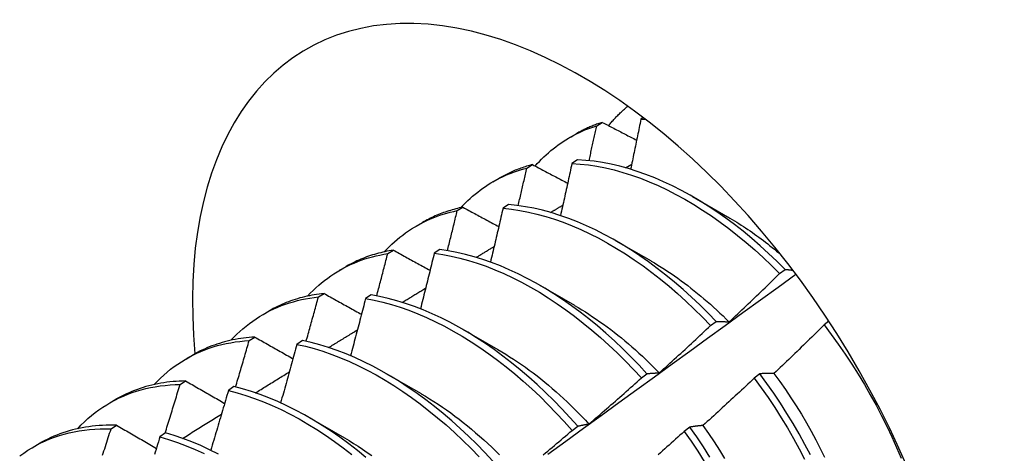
# Model space of a CAD drawing. Header units: inches. Extents: x 7 to 112, y 7 to 76.
# Tile 59 of 61: x 101.42 to 101.867, y 43.457 to 43.654. Entities that reach past the tile are written whole.
import ezdxf

# ---------------------------------------------------------------- set-up
doc = ezdxf.new("R2010")
doc.units = ezdxf.units.IN
doc.header["$MEASUREMENT"] = 0
doc.layers.add('Visible Edges(ANSI)', color=7, linetype='Continuous', lineweight=25)

msp = doc.modelspace()

# ---------------------------------------------------------------- linework, layer by layer
at = {"layer": 'Visible Edges(ANSI)'}
for p, q in [((101.68212, 43.60556), (101.68468, 43.6071)), ((101.70329, 43.60924), (101.70218, 43.60853)), ((101.66979, 43.60018), (101.67261, 43.60181)), ((101.67339, 43.59001), (101.67086, 43.58838)), ((101.69518, 43.58648), (101.69802, 43.58817)), ((101.65043, 43.58635), (101.65299, 43.5879)), ((101.63499, 43.58009), (101.63781, 43.58172)), ((101.72558, 43.57342), (101.74159, 43.5642)), ((101.61881, 43.56698), (101.62136, 43.56855)), ((101.64211, 43.56972), (101.63958, 43.56807)), ((101.6002, 43.56), (101.60301, 43.56162)), ((101.69078, 43.55332), (101.70679, 43.54411)), ((101.58725, 43.54746), (101.5898, 43.54904)), ((101.61087, 43.54927), (101.60835, 43.54761)), ((101.5654, 43.53991), (101.56821, 43.54153)), ((101.76517, 43.5384), (101.7677, 43.54031)), ((101.65598, 43.53323), (101.67199, 43.52402)), ((101.55576, 43.52779), (101.5583, 43.52938)), ((101.57968, 43.52867), (101.57716, 43.527)), ((101.5306, 43.51982), (101.53341, 43.52144)), ((101.73382, 43.51473), (101.73636, 43.51665)), ((101.78757, 43.51673), (101.78541, 43.51509)), ((101.62118, 43.51314), (101.63719, 43.50393)), ((101.52432, 43.50796), (101.52686, 43.50957)), ((101.54852, 43.50792), (101.54601, 43.50623)), ((101.4958, 43.49973), (101.49861, 43.50135)), ((101.58638, 43.49305), (101.60239, 43.48383)), ((101.70242, 43.49097), (101.70496, 43.49289)), ((101.75625, 43.49287), (101.75368, 43.49092)), ((101.49294, 43.48798), (101.49547, 43.4896)), ((101.5174, 43.48701), (101.51489, 43.48532)), ((101.461, 43.47964), (101.46381, 43.48126)), ((101.55158, 43.47296), (101.5676, 43.46374)), ((101.46161, 43.46785), (101.46414, 43.46948)), ((101.67096, 43.46712), (101.67351, 43.46905)), ((101.72445, 43.46864), (101.72188, 43.46668)), ((101.4863, 43.46596), (101.48379, 43.46425)), ((101.4262, 43.45955), (101.42902, 43.46117))]:
    msp.add_line(p, q, dxfattribs=at)
at = {"layer": 'Visible Edges(ANSI)', "flags": 128}
for points in [[(101.68753, 43.60562), (101.68786, 43.60603), (101.6882, 43.60643), (101.68854, 43.60683), (101.68888, 43.60723), (101.68922, 43.60762), (101.68957, 43.60801), (101.68992, 43.6084), (101.69027, 43.60878), (101.69063, 43.60916), (101.69098, 43.60954), (101.69134, 43.60991), (101.6917, 43.61028), (101.69207, 43.61065), (101.69244, 43.61101), (101.6928, 43.61137), (101.69318, 43.61173), (101.69355, 43.61208), (101.69393, 43.61243), (101.69431, 43.61277), (101.69469, 43.61312), (101.69507, 43.61345), (101.69546, 43.61379), (101.69585, 43.61412), (101.69624, 43.61445)], [(101.68468, 43.6071), (101.68415, 43.60694), (101.68363, 43.60676), (101.6831, 43.60658), (101.68258, 43.6064), (101.68206, 43.60621), (101.68154, 43.60602), (101.68102, 43.60583), (101.68051, 43.60562), (101.68, 43.60542), (101.67949, 43.60521), (101.67898, 43.605), (101.67848, 43.60478), (101.67797, 43.60455), (101.67747, 43.60433), (101.67697, 43.60409), (101.67648, 43.60386), (101.67599, 43.60362), (101.6755, 43.60337), (101.67501, 43.60312), (101.67452, 43.60287), (101.67404, 43.60261), (101.67356, 43.60235), (101.67308, 43.60208), (101.67261, 43.60181)], [(101.68468, 43.6071), (101.68533, 43.60677), (101.68597, 43.60643), (101.68662, 43.6061), (101.68726, 43.60576), (101.68791, 43.60542), (101.68856, 43.60509), (101.6892, 43.60475), (101.68985, 43.60441), (101.6905, 43.60408), (101.69115, 43.60374), (101.6918, 43.6034), (101.69244, 43.60307), (101.69309, 43.60273), (101.69374, 43.60239), (101.69439, 43.60206), (101.69504, 43.60172), (101.69569, 43.60138), (101.69634, 43.60104), (101.69699, 43.60071), (101.69765, 43.60037), (101.6983, 43.60003), (101.69895, 43.5997), (101.6996, 43.59936), (101.70026, 43.59902)], [(101.70218, 43.60853), (101.70199, 43.60759), (101.7018, 43.60664), (101.70161, 43.60569), (101.70142, 43.60475), (101.70123, 43.6038), (101.70104, 43.60286), (101.70084, 43.60191), (101.70065, 43.60096), (101.70046, 43.60002), (101.70026, 43.59907), (101.70007, 43.59812), (101.69988, 43.59717), (101.69968, 43.59623), (101.69949, 43.59528), (101.69929, 43.59433), (101.6991, 43.59338), (101.6989, 43.59244), (101.6987, 43.59149), (101.69851, 43.59054), (101.69831, 43.58959), (101.69811, 43.58864), (101.69792, 43.5877), (101.69772, 43.58675), (101.69752, 43.5858)], [(101.70218, 43.60853), (101.70227, 43.60853), (101.70235, 43.60853), (101.70244, 43.60853), (101.70252, 43.60853), (101.70261, 43.60853), (101.70269, 43.60853), (101.70278, 43.60853), (101.70286, 43.60853), (101.70295, 43.60853), (101.70303, 43.60853), (101.70312, 43.60853), (101.70321, 43.60853), (101.70329, 43.60853), (101.70338, 43.60853), (101.70346, 43.60853), (101.70355, 43.60853), (101.70364, 43.60853), (101.70372, 43.60852), (101.70381, 43.60852), (101.70389, 43.60852), (101.70398, 43.60852), (101.70406, 43.60852), (101.70415, 43.60852), (101.70424, 43.60851)], [(101.65419, 43.58726), (101.65515, 43.58834), (101.65613, 43.58939), (101.65713, 43.59042), (101.65814, 43.59141), (101.65918, 43.59239), (101.66023, 43.59333), (101.66131, 43.59425), (101.6624, 43.59514), (101.66351, 43.596), (101.66463, 43.59684), (101.66578, 43.59765), (101.66694, 43.59842), (101.66811, 43.59918), (101.66931, 43.5999), (101.67052, 43.6006), (101.67175, 43.60126), (101.67299, 43.6019), (101.67425, 43.60251), (101.67552, 43.60309), (101.67681, 43.60364), (101.67812, 43.60417), (101.67944, 43.60466), (101.68077, 43.60512), (101.68212, 43.60556)], [(101.67865, 43.58965), (101.6788, 43.59032), (101.67895, 43.59098), (101.67909, 43.59164), (101.67924, 43.59231), (101.67939, 43.59297), (101.67953, 43.59363), (101.67968, 43.5943), (101.67982, 43.59496), (101.67997, 43.59562), (101.68011, 43.59628), (101.68026, 43.59695), (101.6804, 43.59761), (101.68055, 43.59827), (101.68069, 43.59894), (101.68083, 43.5996), (101.68098, 43.60026), (101.68112, 43.60092), (101.68126, 43.60159), (101.68141, 43.60225), (101.68155, 43.60291), (101.68169, 43.60357), (101.68183, 43.60423), (101.68198, 43.6049), (101.68212, 43.60556)], [(101.67086, 43.58838), (101.67065, 43.5874), (101.67044, 43.58641), (101.67022, 43.58543), (101.67001, 43.58445), (101.6698, 43.58346), (101.66959, 43.58248), (101.66937, 43.5815), (101.66916, 43.58051), (101.66895, 43.57953), (101.66873, 43.57855), (101.66852, 43.57756), (101.6683, 43.57658), (101.66809, 43.57559), (101.66787, 43.57461), (101.66765, 43.57363), (101.66744, 43.57264), (101.66722, 43.57166), (101.667, 43.57067), (101.66678, 43.56969), (101.66656, 43.5687), (101.66634, 43.56772), (101.66613, 43.56673), (101.66591, 43.56575), (101.66569, 43.56476)], [(101.67086, 43.58838), (101.6746, 43.58814), (101.6784, 43.58774), (101.68224, 43.58716), (101.68613, 43.5864), (101.69004, 43.58548), (101.69399, 43.58439), (101.69797, 43.58313), (101.70197, 43.5817), (101.70599, 43.58011), (101.71002, 43.57836), (101.71406, 43.57645), (101.7181, 43.57438), (101.72214, 43.57215), (101.72617, 43.56977), (101.7302, 43.56725), (101.73421, 43.56458), (101.73819, 43.56176), (101.74216, 43.55881), (101.74609, 43.55572), (101.75, 43.5525), (101.75386, 43.54916), (101.75768, 43.54569), (101.76145, 43.5421), (101.76517, 43.5384)], [(101.7677, 43.54031), (101.76398, 43.544), (101.7602, 43.54758), (101.75638, 43.55104), (101.75251, 43.55438), (101.74861, 43.55759), (101.74467, 43.56066), (101.7407, 43.56361), (101.73671, 43.56641), (101.7327, 43.56907), (101.72868, 43.57158), (101.72464, 43.57395), (101.7206, 43.57616), (101.71656, 43.57822), (101.71252, 43.58012), (101.70849, 43.58186), (101.70448, 43.58344), (101.70048, 43.58485), (101.6965, 43.5861), (101.69256, 43.58718), (101.68864, 43.58809), (101.68476, 43.58883), (101.68092, 43.5894), (101.67713, 43.58979), (101.67339, 43.59001)], [(101.62045, 43.56835), (101.62148, 43.56945), (101.62253, 43.57052), (101.6236, 43.57156), (101.62469, 43.57258), (101.6258, 43.57356), (101.62693, 43.57451), (101.62808, 43.57543), (101.62926, 43.57632), (101.63045, 43.57718), (101.63166, 43.57801), (101.63288, 43.57881), (101.63413, 43.57958), (101.6354, 43.58032), (101.63668, 43.58103), (101.63798, 43.5817), (101.6393, 43.58235), (101.64063, 43.58296), (101.64198, 43.58354), (101.64335, 43.58409), (101.64473, 43.5846), (101.64614, 43.58509), (101.64755, 43.58554), (101.64898, 43.58596), (101.65043, 43.58635)], [(101.65299, 43.5879), (101.65231, 43.58773), (101.65165, 43.58754), (101.65098, 43.58735), (101.65032, 43.58715), (101.64966, 43.58694), (101.649, 43.58673), (101.64835, 43.58651), (101.6477, 43.58628), (101.64706, 43.58605), (101.64642, 43.58581), (101.64578, 43.58556), (101.64514, 43.58531), (101.64451, 43.58504), (101.64388, 43.58478), (101.64326, 43.5845), (101.64264, 43.58422), (101.64202, 43.58393), (101.64141, 43.58363), (101.6408, 43.58333), (101.64019, 43.58302), (101.63959, 43.58271), (101.63899, 43.58238), (101.6384, 43.58205), (101.63781, 43.58172)], [(101.64647, 43.56926), (101.64664, 43.56997), (101.64681, 43.57069), (101.64697, 43.5714), (101.64714, 43.57211), (101.64731, 43.57282), (101.64747, 43.57354), (101.64764, 43.57425), (101.64781, 43.57496), (101.64797, 43.57567), (101.64814, 43.57638), (101.6483, 43.5771), (101.64847, 43.57781), (101.64863, 43.57852), (101.6488, 43.57923), (101.64896, 43.57994), (101.64912, 43.58065), (101.64929, 43.58137), (101.64945, 43.58208), (101.64962, 43.58279), (101.64978, 43.5835), (101.64994, 43.58421), (101.6501, 43.58492), (101.65027, 43.58563), (101.65043, 43.58635)], [(101.65299, 43.5879), (101.65365, 43.58755), (101.65431, 43.5872), (101.65497, 43.58685), (101.65563, 43.5865), (101.65629, 43.58615), (101.65695, 43.5858), (101.65761, 43.58544), (101.65828, 43.58509), (101.65894, 43.58474), (101.6596, 43.58439), (101.66027, 43.58404), (101.66093, 43.58369), (101.6616, 43.58333), (101.66226, 43.58298), (101.66293, 43.58263), (101.66359, 43.58228), (101.66426, 43.58193), (101.66492, 43.58158), (101.66559, 43.58122), (101.66626, 43.58087), (101.66693, 43.58052), (101.66759, 43.58017), (101.66826, 43.57982), (101.66893, 43.57946)], [(101.58565, 43.54826), (101.58677, 43.54946), (101.58792, 43.55062), (101.58909, 43.55175), (101.59029, 43.55284), (101.59151, 43.5539), (101.59275, 43.55492), (101.59402, 43.55591), (101.59531, 43.55686), (101.59663, 43.55777), (101.59796, 43.55865), (101.59932, 43.55949), (101.6007, 43.56029), (101.6021, 43.56106), (101.60352, 43.56178), (101.60496, 43.56247), (101.60643, 43.56313), (101.60791, 43.56374), (101.60941, 43.56432), (101.61093, 43.56486), (101.61247, 43.56536), (101.61403, 43.56582), (101.6156, 43.56625), (101.6172, 43.56663), (101.61881, 43.56698)], [(101.62136, 43.56855), (101.62054, 43.56838), (101.61972, 43.56819), (101.61891, 43.568), (101.61811, 43.56779), (101.61731, 43.56758), (101.61651, 43.56735), (101.61572, 43.56712), (101.61493, 43.56687), (101.61415, 43.56662), (101.61337, 43.56636), (101.6126, 43.56608), (101.61183, 43.5658), (101.61106, 43.5655), (101.61031, 43.5652), (101.60955, 43.56489), (101.6088, 43.56456), (101.60806, 43.56423), (101.60732, 43.56389), (101.60659, 43.56353), (101.60586, 43.56317), (101.60514, 43.5628), (101.60442, 43.56242), (101.60371, 43.56203), (101.60301, 43.56162)], [(101.61433, 43.54879), (101.61452, 43.54954), (101.61471, 43.5503), (101.6149, 43.55106), (101.61509, 43.55182), (101.61528, 43.55258), (101.61547, 43.55334), (101.61565, 43.55409), (101.61584, 43.55485), (101.61603, 43.55561), (101.61622, 43.55637), (101.6164, 43.55713), (101.61659, 43.55789), (101.61678, 43.55864), (101.61696, 43.5594), (101.61715, 43.56016), (101.61733, 43.56092), (101.61752, 43.56168), (101.6177, 43.56243), (101.61789, 43.56319), (101.61807, 43.56395), (101.61826, 43.56471), (101.61844, 43.56546), (101.61862, 43.56622), (101.61881, 43.56698)], [(101.62136, 43.56855), (101.62203, 43.56818), (101.62271, 43.56782), (101.62338, 43.56745), (101.62406, 43.56709), (101.62474, 43.56672), (101.62541, 43.56635), (101.62609, 43.56599), (101.62677, 43.56562), (101.62745, 43.56526), (101.62812, 43.56489), (101.6288, 43.56452), (101.62948, 43.56416), (101.63016, 43.56379), (101.63084, 43.56342), (101.63152, 43.56306), (101.6322, 43.56269), (101.63289, 43.56232), (101.63357, 43.56196), (101.63425, 43.56159), (101.63493, 43.56122), (101.63562, 43.56086), (101.6363, 43.56049), (101.63698, 43.56012), (101.63767, 43.55975)], [(101.63958, 43.56807), (101.63935, 43.56706), (101.63912, 43.56604), (101.63888, 43.56502), (101.63865, 43.564), (101.63841, 43.56298), (101.63818, 43.56197), (101.63794, 43.56095), (101.63771, 43.55993), (101.63747, 43.55891), (101.63724, 43.55789), (101.637, 43.55688), (101.63676, 43.55586), (101.63652, 43.55484), (101.63629, 43.55382), (101.63605, 43.5528), (101.63581, 43.55178), (101.63557, 43.55076), (101.63533, 43.54974), (101.63509, 43.54873), (101.63485, 43.54771), (101.6346, 43.54669), (101.63436, 43.54567), (101.63412, 43.54465), (101.63388, 43.54363)], [(101.63958, 43.56807), (101.64338, 43.56767), (101.64722, 43.5671), (101.6511, 43.56636), (101.65501, 43.56545), (101.65896, 43.56437), (101.66294, 43.56312), (101.66693, 43.5617), (101.67095, 43.56012), (101.67498, 43.55838), (101.67902, 43.55647), (101.68306, 43.55441), (101.6871, 43.5522), (101.69114, 43.54983), (101.69516, 43.54731), (101.69917, 43.54465), (101.70316, 43.54184), (101.70713, 43.5389), (101.71106, 43.53582), (101.71497, 43.53261), (101.71883, 43.52927), (101.72265, 43.52581), (101.72643, 43.52223), (101.73015, 43.51854), (101.73382, 43.51473)], [(101.73636, 43.51665), (101.73269, 43.52044), (101.72896, 43.52413), (101.72518, 43.5277), (101.72135, 43.53115), (101.71748, 43.53448), (101.71358, 43.53768), (101.70964, 43.54075), (101.70567, 43.54368), (101.70168, 43.54648), (101.69767, 43.54913), (101.69364, 43.55164), (101.6896, 43.55399), (101.68556, 43.5562), (101.68152, 43.55825), (101.67748, 43.56014), (101.67346, 43.56187), (101.66944, 43.56344), (101.66545, 43.56484), (101.66147, 43.56608), (101.65753, 43.56715), (101.65361, 43.56805), (101.64973, 43.56878), (101.6459, 43.56933), (101.64211, 43.56972)], [(101.6612, 43.56616), (101.66143, 43.56629), (101.66166, 43.56643), (101.66189, 43.56657), (101.66213, 43.56671), (101.66236, 43.56685), (101.66259, 43.56699), (101.66282, 43.56713), (101.66305, 43.56726), (101.66328, 43.5674), (101.66351, 43.56754), (101.66374, 43.56768), (101.66397, 43.56782), (101.6642, 43.56796), (101.66443, 43.5681), (101.66466, 43.56823), (101.66489, 43.56837), (101.66512, 43.56851), (101.66535, 43.56865), (101.66559, 43.56879), (101.66582, 43.56893), (101.66605, 43.56906), (101.66628, 43.5692), (101.66651, 43.56934), (101.66674, 43.56948)], [(101.7416, 43.56415), (101.74262, 43.56356), (101.74364, 43.56296), (101.74466, 43.56234), (101.74569, 43.56172), (101.74671, 43.56108), (101.74772, 43.56044), (101.74874, 43.55978), (101.74976, 43.55911), (101.75077, 43.55843), (101.75179, 43.55774), (101.7528, 43.55704), (101.75381, 43.55633), (101.75482, 43.5556), (101.75582, 43.55487), (101.75683, 43.55413), (101.75783, 43.55337), (101.75883, 43.55261), (101.75983, 43.55184), (101.76082, 43.55105), (101.76182, 43.55026), (101.76281, 43.54945), (101.76379, 43.54864), (101.76478, 43.54782), (101.76576, 43.54698)], [(101.5898, 43.54904), (101.58883, 43.54889), (101.58786, 43.54871), (101.5869, 43.54853), (101.58595, 43.54833), (101.585, 43.54812), (101.58406, 43.54789), (101.58312, 43.54765), (101.58219, 43.5474), (101.58127, 43.54713), (101.58035, 43.54685), (101.57944, 43.54656), (101.57853, 43.54625), (101.57763, 43.54593), (101.57674, 43.5456), (101.57586, 43.54525), (101.57498, 43.54489), (101.57411, 43.54452), (101.57324, 43.54413), (101.57239, 43.54373), (101.57154, 43.54332), (101.57069, 43.54289), (101.56986, 43.54245), (101.56903, 43.542), (101.56821, 43.54153)], [(101.5898, 43.54904), (101.59049, 43.54866), (101.59118, 43.54828), (101.59187, 43.5479), (101.59256, 43.54752), (101.59325, 43.54714), (101.59394, 43.54676), (101.59463, 43.54638), (101.59532, 43.546), (101.59602, 43.54562), (101.59671, 43.54524), (101.5974, 43.54486), (101.5981, 43.54448), (101.59879, 43.5441), (101.59949, 43.54371), (101.60018, 43.54333), (101.60088, 43.54295), (101.60158, 43.54257), (101.60227, 43.54219), (101.60297, 43.54181), (101.60367, 43.54142), (101.60437, 43.54104), (101.60506, 43.54066), (101.60576, 43.54028), (101.60646, 43.5399)], [(101.70496, 43.49289), (101.70134, 43.49679), (101.69767, 43.50057), (101.69394, 43.50425), (101.69015, 43.50782), (101.68632, 43.51126), (101.68245, 43.51458), (101.67855, 43.51778), (101.6746, 43.52084), (101.67063, 43.52376), (101.66664, 43.52655), (101.66263, 43.52919), (101.6586, 43.53169), (101.65457, 43.53404), (101.65053, 43.53623), (101.64648, 43.53827), (101.64245, 43.54015), (101.63842, 43.54188), (101.63441, 43.54343), (101.63041, 43.54483), (101.62644, 43.54606), (101.62249, 43.54712), (101.61858, 43.54801), (101.61471, 43.54872), (101.61087, 43.54927)], [(101.62742, 43.54577), (101.62776, 43.54597), (101.6281, 43.54618), (101.62843, 43.54638), (101.62877, 43.54659), (101.62911, 43.5468), (101.62945, 43.547), (101.62979, 43.54721), (101.63013, 43.54741), (101.63047, 43.54762), (101.63081, 43.54782), (101.63115, 43.54803), (101.63148, 43.54823), (101.63182, 43.54844), (101.63216, 43.54864), (101.6325, 43.54885), (101.63284, 43.54905), (101.63318, 43.54926), (101.63352, 43.54946), (101.63386, 43.54967), (101.6342, 43.54987), (101.63453, 43.55008), (101.63487, 43.55028), (101.63521, 43.55049), (101.63555, 43.55069)], [(101.55085, 43.52817), (101.55207, 43.52947), (101.55331, 43.53072), (101.55459, 43.53193), (101.55589, 43.5331), (101.55722, 43.53423), (101.55858, 43.53532), (101.55997, 43.53637), (101.56138, 43.53737), (101.56282, 43.53833), (101.56428, 43.53925), (101.56577, 43.54013), (101.56729, 43.54096), (101.56883, 43.54175), (101.57039, 43.54249), (101.57198, 43.54319), (101.57359, 43.54384), (101.57523, 43.54445), (101.57688, 43.54502), (101.57856, 43.54554), (101.58026, 43.54601), (101.58198, 43.54644), (101.58371, 43.54683), (101.58547, 43.54717), (101.58725, 43.54746)], [(101.58224, 43.52822), (101.58245, 43.52902), (101.58266, 43.52983), (101.58287, 43.53063), (101.58308, 43.53143), (101.5833, 43.53223), (101.58351, 43.53303), (101.58372, 43.53383), (101.58393, 43.53464), (101.58414, 43.53544), (101.58435, 43.53624), (101.58456, 43.53704), (101.58477, 43.53784), (101.58497, 43.53864), (101.58518, 43.53945), (101.58539, 43.54025), (101.5856, 43.54105), (101.58581, 43.54185), (101.58601, 43.54265), (101.58622, 43.54345), (101.58643, 43.54426), (101.58663, 43.54506), (101.58684, 43.54586), (101.58704, 43.54666), (101.58725, 43.54746)], [(101.60835, 43.54761), (101.6081, 43.54656), (101.60784, 43.54551), (101.60758, 43.54446), (101.60733, 43.54341), (101.60707, 43.54236), (101.60681, 43.54131), (101.60655, 43.54026), (101.6063, 43.53921), (101.60604, 43.53816), (101.60578, 43.53711), (101.60552, 43.53606), (101.60526, 43.53501), (101.60499, 43.53396), (101.60473, 43.53291), (101.60447, 43.53186), (101.60421, 43.53081), (101.60395, 43.52976), (101.60368, 43.52871), (101.60342, 43.52765), (101.60315, 43.5266), (101.60289, 43.52555), (101.60262, 43.5245), (101.60236, 43.52345), (101.60209, 43.5224)], [(101.60835, 43.54761), (101.61219, 43.54705), (101.61607, 43.54632), (101.61998, 43.54542), (101.62393, 43.54435), (101.6279, 43.54311), (101.6319, 43.5417), (101.63591, 43.54013), (101.63994, 43.53839), (101.64398, 43.5365), (101.64802, 43.53445), (101.65206, 43.53224), (101.6561, 43.52988), (101.66012, 43.52737), (101.66413, 43.52472), (101.66813, 43.52192), (101.67209, 43.51899), (101.67603, 43.51591), (101.67994, 43.51271), (101.6838, 43.50938), (101.68763, 43.50593), (101.69141, 43.50235), (101.69514, 43.49867), (101.69881, 43.49487), (101.70242, 43.49097)], [(101.70679, 43.54409), (101.70831, 43.5432), (101.70984, 43.54228), (101.71136, 43.54134), (101.71288, 43.54037), (101.7144, 43.53938), (101.71591, 43.53836), (101.71743, 43.53732), (101.71894, 43.53626), (101.72044, 43.53517), (101.72194, 43.53407), (101.72344, 43.53294), (101.72493, 43.53178), (101.72641, 43.53061), (101.72789, 43.52941), (101.72937, 43.5282), (101.73084, 43.52696), (101.7323, 43.5257), (101.73375, 43.52442), (101.7352, 43.52313), (101.73664, 43.52181), (101.73808, 43.52047), (101.7395, 43.51912), (101.74092, 43.51775), (101.74232, 43.51635)], [(101.7677, 43.54031), (101.76785, 43.5403), (101.768, 43.54029), (101.76814, 43.54027), (101.76829, 43.54026), (101.76844, 43.54024), (101.76858, 43.54023), (101.76873, 43.54021), (101.76888, 43.5402), (101.76902, 43.54018), (101.76917, 43.54016), (101.76932, 43.54015), (101.76947, 43.54013), (101.76962, 43.54011), (101.76977, 43.54009), (101.76991, 43.54008), (101.77006, 43.54006), (101.77021, 43.54004), (101.77036, 43.54002), (101.77051, 43.54), (101.77066, 43.53998), (101.77081, 43.53996), (101.77096, 43.53994), (101.77111, 43.53992), (101.77126, 43.5399)], [(101.66001, 43.45635), (101.66807, 43.46222), (101.67613, 43.46809), (101.68419, 43.47395), (101.69224, 43.47981), (101.70029, 43.48566), (101.70834, 43.4915), (101.71639, 43.49735), (101.72443, 43.50318), (101.73247, 43.50901), (101.7405, 43.51484), (101.74854, 43.52066), (101.75657, 43.52647), (101.7646, 43.53228), (101.77262, 43.53809)], [(101.74234, 43.5164), (101.7433, 43.51731), (101.74426, 43.51822), (101.74522, 43.51913), (101.74618, 43.52004), (101.74713, 43.52095), (101.74809, 43.52186), (101.74905, 43.52277), (101.75, 43.52368), (101.75095, 43.5246), (101.75191, 43.52551), (101.75286, 43.52643), (101.75381, 43.52734), (101.75476, 43.52826), (101.75571, 43.52918), (101.75666, 43.5301), (101.75761, 43.53102), (101.75856, 43.53194), (101.75951, 43.53286), (101.76045, 43.53378), (101.7614, 43.5347), (101.76234, 43.53563), (101.76329, 43.53655), (101.76423, 43.53748), (101.76517, 43.5384)], [(101.59382, 43.52531), (101.59426, 43.52558), (101.59471, 43.52585), (101.59515, 43.52612), (101.59559, 43.52639), (101.59604, 43.52667), (101.59648, 43.52694), (101.59692, 43.52721), (101.59737, 43.52748), (101.59781, 43.52775), (101.59825, 43.52802), (101.5987, 43.52829), (101.59914, 43.52856), (101.59958, 43.52883), (101.60003, 43.5291), (101.60047, 43.52937), (101.60091, 43.52964), (101.60136, 43.52991), (101.6018, 43.53018), (101.60224, 43.53046), (101.60269, 43.53073), (101.60313, 43.531), (101.60357, 43.53127), (101.60402, 43.53154), (101.60446, 43.53181)], [(101.51605, 43.50808), (101.51736, 43.50947), (101.51871, 43.51082), (101.52009, 43.51211), (101.5215, 43.51336), (101.52294, 43.51456), (101.52441, 43.51572), (101.52592, 43.51682), (101.52746, 43.51787), (101.52902, 43.51888), (101.53062, 43.51983), (101.53225, 43.52074), (101.5339, 43.52159), (101.53558, 43.52239), (101.53729, 43.52314), (101.53903, 43.52384), (101.54079, 43.52449), (101.54258, 43.52509), (101.54439, 43.52563), (101.54623, 43.52612), (101.54809, 43.52656), (101.54997, 43.52695), (101.55188, 43.52728), (101.55381, 43.52756), (101.55576, 43.52779)], [(101.5583, 43.52938), (101.55717, 43.52925), (101.55605, 43.52911), (101.55494, 43.52894), (101.55383, 43.52876), (101.55273, 43.52856), (101.55164, 43.52834), (101.55056, 43.52811), (101.54948, 43.52785), (101.54841, 43.52758), (101.54735, 43.5273), (101.5463, 43.52699), (101.54526, 43.52667), (101.54422, 43.52633), (101.54319, 43.52597), (101.54217, 43.52559), (101.54116, 43.5252), (101.54016, 43.52479), (101.53917, 43.52436), (101.53819, 43.52392), (101.53721, 43.52346), (101.53625, 43.52298), (101.53529, 43.52248), (101.53435, 43.52197), (101.53341, 43.52144)], [(101.55018, 43.50757), (101.55042, 43.50841), (101.55065, 43.50925), (101.55089, 43.5101), (101.55112, 43.51094), (101.55136, 43.51178), (101.55159, 43.51262), (101.55183, 43.51347), (101.55206, 43.51431), (101.55229, 43.51515), (101.55253, 43.51599), (101.55276, 43.51684), (101.55299, 43.51768), (101.55322, 43.51852), (101.55346, 43.51936), (101.55369, 43.52021), (101.55392, 43.52105), (101.55415, 43.52189), (101.55438, 43.52273), (101.55461, 43.52358), (101.55484, 43.52442), (101.55507, 43.52526), (101.5553, 43.5261), (101.55553, 43.52695), (101.55576, 43.52779)], [(101.5583, 43.52938), (101.559, 43.52899), (101.5597, 43.5286), (101.56041, 43.5282), (101.56111, 43.52781), (101.56182, 43.52741), (101.56252, 43.52702), (101.56323, 43.52662), (101.56394, 43.52623), (101.56464, 43.52583), (101.56535, 43.52544), (101.56606, 43.52504), (101.56677, 43.52465), (101.56748, 43.52425), (101.56819, 43.52385), (101.5689, 43.52346), (101.56961, 43.52306), (101.57032, 43.52267), (101.57103, 43.52227), (101.57175, 43.52187), (101.57246, 43.52148), (101.57317, 43.52108), (101.57389, 43.52068), (101.5746, 43.52029), (101.57532, 43.51989)], [(101.57716, 43.527), (101.57688, 43.52592), (101.5766, 43.52484), (101.57632, 43.52376), (101.57604, 43.52268), (101.57576, 43.5216), (101.57548, 43.52052), (101.5752, 43.51944), (101.57492, 43.51836), (101.57463, 43.51728), (101.57435, 43.5162), (101.57407, 43.51512), (101.57378, 43.51404), (101.5735, 43.51296), (101.57321, 43.51188), (101.57292, 43.5108), (101.57264, 43.50972), (101.57235, 43.50864), (101.57206, 43.50755), (101.57178, 43.50647), (101.57149, 43.50539), (101.5712, 43.50431), (101.57091, 43.50323), (101.57062, 43.50215), (101.57033, 43.50107)], [(101.57716, 43.527), (101.58104, 43.52628), (101.58495, 43.52539), (101.58889, 43.52432), (101.59287, 43.52309), (101.59686, 43.5217), (101.60088, 43.52013), (101.6049, 43.51841), (101.60894, 43.51653), (101.61298, 43.51448), (101.61702, 43.51229), (101.62106, 43.50994), (101.62509, 43.50744), (101.6291, 43.50479), (101.63309, 43.502), (101.63706, 43.49907), (101.641, 43.49601), (101.64491, 43.49281), (101.64878, 43.48949), (101.65261, 43.48604), (101.65639, 43.48248), (101.66012, 43.4788), (101.66379, 43.47501), (101.66741, 43.47111), (101.67096, 43.46712)], [(101.67351, 43.46905), (101.66995, 43.47304), (101.66633, 43.47692), (101.66265, 43.4807), (101.65891, 43.48438), (101.65513, 43.48793), (101.6513, 43.49137), (101.64742, 43.49468), (101.64351, 43.49787), (101.63957, 43.50092), (101.6356, 43.50384), (101.63161, 43.50662), (101.62759, 43.50925), (101.62356, 43.51174), (101.61953, 43.51408), (101.61549, 43.51627), (101.61145, 43.5183), (101.60741, 43.52017), (101.60338, 43.52188), (101.59937, 43.52343), (101.59538, 43.52482), (101.5914, 43.52603), (101.58746, 43.52708), (101.58355, 43.52796), (101.57968, 43.52867)], [(101.67198, 43.52396), (101.67365, 43.52299), (101.67531, 43.52198), (101.67697, 43.52095), (101.67863, 43.51989), (101.68028, 43.5188), (101.68193, 43.51768), (101.68358, 43.51654), (101.68522, 43.51537), (101.68686, 43.51417), (101.68849, 43.51295), (101.69011, 43.5117), (101.69173, 43.51043), (101.69335, 43.50913), (101.69495, 43.5078), (101.69655, 43.50645), (101.69814, 43.50508), (101.69972, 43.50368), (101.70129, 43.50226), (101.70286, 43.50082), (101.70441, 43.49935), (101.70595, 43.49786), (101.70748, 43.49635), (101.709, 43.49482), (101.71051, 43.49326)], [(101.73636, 43.51665), (101.7366, 43.51665), (101.73684, 43.51665), (101.73709, 43.51665), (101.73733, 43.51665), (101.73757, 43.51665), (101.73782, 43.51664), (101.73807, 43.51664), (101.73831, 43.51663), (101.73856, 43.51663), (101.73881, 43.51662), (101.73905, 43.51661), (101.7393, 43.5166), (101.73955, 43.51659), (101.7398, 43.51658), (101.74005, 43.51656), (101.74031, 43.51655), (101.74056, 43.51654), (101.74081, 43.51652), (101.74106, 43.5165), (101.74132, 43.51649), (101.74157, 43.51647), (101.74183, 43.51645), (101.74208, 43.51643), (101.74234, 43.5164)], [(101.5604, 43.50478), (101.56094, 43.50511), (101.56149, 43.50545), (101.56203, 43.50579), (101.56258, 43.50612), (101.56312, 43.50646), (101.56366, 43.50679), (101.56421, 43.50713), (101.56475, 43.50746), (101.5653, 43.5078), (101.56584, 43.50813), (101.56638, 43.50847), (101.56693, 43.5088), (101.56747, 43.50914), (101.56802, 43.50947), (101.56856, 43.50981), (101.56911, 43.51014), (101.56965, 43.51048), (101.57019, 43.51081), (101.57074, 43.51115), (101.57128, 43.51148), (101.57183, 43.51182), (101.57237, 43.51215), (101.57292, 43.51249), (101.57346, 43.51282)], [(101.71052, 43.49327), (101.7115, 43.49416), (101.71248, 43.49504), (101.71346, 43.49593), (101.71443, 43.49681), (101.71541, 43.4977), (101.71639, 43.49859), (101.71736, 43.49948), (101.71834, 43.50037), (101.71931, 43.50126), (101.72028, 43.50215), (101.72125, 43.50305), (101.72223, 43.50394), (101.7232, 43.50483), (101.72417, 43.50573), (101.72514, 43.50663), (101.7261, 43.50752), (101.72707, 43.50842), (101.72804, 43.50932), (101.729, 43.51022), (101.72997, 43.51112), (101.73093, 43.51202), (101.7319, 43.51293), (101.73286, 43.51383), (101.73382, 43.51473)], [(101.78541, 43.51509), (101.78447, 43.51416), (101.78353, 43.51323), (101.78258, 43.5123), (101.78164, 43.51137), (101.78069, 43.51044), (101.77975, 43.50951), (101.7788, 43.50858), (101.77786, 43.50766), (101.77691, 43.50673), (101.77596, 43.50581), (101.77501, 43.50489), (101.77406, 43.50396), (101.77311, 43.50304), (101.77216, 43.50212), (101.7712, 43.5012), (101.77025, 43.50028), (101.7693, 43.49937), (101.76834, 43.49845), (101.76739, 43.49753), (101.76643, 43.49662), (101.76547, 43.4957), (101.76452, 43.49479), (101.76356, 43.49388), (101.7626, 43.49296)], [(101.78541, 43.51509), (101.78867, 43.51075), (101.79185, 43.50633), (101.79494, 43.50185), (101.79795, 43.4973), (101.80085, 43.4927), (101.80367, 43.48804), (101.80638, 43.48334), (101.80898, 43.47859), (101.81148, 43.47382), (101.81388, 43.46901), (101.81616, 43.46419), (101.81832, 43.45935), (101.82037, 43.45449)], [(101.48125, 43.48799), (101.48266, 43.48948), (101.4841, 43.49091), (101.48558, 43.49229), (101.4871, 43.49362), (101.48866, 43.49489), (101.49025, 43.4961), (101.49188, 43.49726), (101.49354, 43.49836), (101.49524, 43.4994), (101.49697, 43.50039), (101.49874, 43.50132), (101.50053, 43.50219), (101.50236, 43.503), (101.50422, 43.50375), (101.50611, 43.50444), (101.50802, 43.50507), (101.50997, 43.50565), (101.51194, 43.50616), (101.51394, 43.50661), (101.51597, 43.507), (101.51802, 43.50733), (101.5201, 43.5076), (101.5222, 43.50781), (101.52432, 43.50796)], [(101.52686, 43.50957), (101.52557, 43.50948), (101.52429, 43.50937), (101.52302, 43.50924), (101.52176, 43.50909), (101.52051, 43.50891), (101.51926, 43.50871), (101.51803, 43.50849), (101.5168, 43.50824), (101.51558, 43.50798), (101.51438, 43.50769), (101.51318, 43.50738), (101.512, 43.50705), (101.51082, 43.50669), (101.50965, 43.50631), (101.5085, 43.50592), (101.50736, 43.5055), (101.50622, 43.50505), (101.5051, 43.50459), (101.50399, 43.5041), (101.50289, 43.5036), (101.5018, 43.50307), (101.50073, 43.50252), (101.49966, 43.50195), (101.49861, 43.50135)], [(101.51816, 43.48683), (101.51842, 43.48771), (101.51868, 43.48859), (101.51894, 43.48947), (101.5192, 43.49035), (101.51946, 43.49123), (101.51972, 43.49211), (101.51998, 43.49299), (101.52024, 43.49387), (101.5205, 43.49475), (101.52075, 43.49563), (101.52101, 43.49651), (101.52127, 43.4974), (101.52152, 43.49828), (101.52178, 43.49916), (101.52204, 43.50004), (101.52229, 43.50092), (101.52255, 43.5018), (101.5228, 43.50268), (101.52305, 43.50356), (101.52331, 43.50444), (101.52356, 43.50532), (101.52381, 43.5062), (101.52407, 43.50708), (101.52432, 43.50796)], [(101.52686, 43.50957), (101.52757, 43.50916), (101.52829, 43.50875), (101.52901, 43.50835), (101.52973, 43.50794), (101.53045, 43.50753), (101.53117, 43.50712), (101.53189, 43.50671), (101.53261, 43.5063), (101.53333, 43.50589), (101.53405, 43.50548), (101.53477, 43.50507), (101.5355, 43.50466), (101.53622, 43.50425), (101.53695, 43.50384), (101.53767, 43.50343), (101.5384, 43.50302), (101.53912, 43.50261), (101.53985, 43.5022), (101.54058, 43.50179), (101.5413, 43.50138), (101.54203, 43.50097), (101.54276, 43.50056), (101.54349, 43.50014), (101.54422, 43.49973)], [(101.63494, 43.45318), (101.63131, 43.45706), (101.62763, 43.46083), (101.62389, 43.4645), (101.6201, 43.46805), (101.61627, 43.47148), (101.61239, 43.47479), (101.60848, 43.47796), (101.60454, 43.48101), (101.60056, 43.48392), (101.59657, 43.48669), (101.59255, 43.48932), (101.58853, 43.49179), (101.58449, 43.49412), (101.58045, 43.4963), (101.57641, 43.49832), (101.57237, 43.50019), (101.56835, 43.50189), (101.56433, 43.50343), (101.56034, 43.5048), (101.55637, 43.50601), (101.55243, 43.50705), (101.54852, 43.50792)], [(101.54601, 43.50623), (101.5457, 43.50513), (101.5454, 43.50402), (101.5451, 43.50291), (101.54479, 43.5018), (101.54449, 43.5007), (101.54418, 43.49959), (101.54387, 43.49848), (101.54357, 43.49737), (101.54326, 43.49626), (101.54295, 43.49516), (101.54264, 43.49405), (101.54233, 43.49294), (101.54202, 43.49183), (101.54171, 43.49072), (101.5414, 43.48962), (101.54109, 43.48851), (101.54078, 43.4874), (101.54047, 43.48629), (101.54015, 43.48518), (101.53984, 43.48408), (101.53953, 43.48297), (101.53921, 43.48186), (101.5389, 43.48075), (101.53858, 43.47964)], [(101.54601, 43.50623), (101.54992, 43.50535), (101.55386, 43.5043), (101.55783, 43.50308), (101.56183, 43.50169), (101.56584, 43.50014), (101.56987, 43.49843), (101.5739, 43.49655), (101.57794, 43.49452), (101.58199, 43.49233), (101.58602, 43.48999), (101.59005, 43.4875), (101.59406, 43.48486), (101.59806, 43.48208), (101.60203, 43.47916), (101.60597, 43.4761), (101.60988, 43.47292), (101.61375, 43.4696), (101.61758, 43.46616), (101.62137, 43.4626), (101.6251, 43.45893), (101.62878, 43.45514)], [(101.6372, 43.50386), (101.639, 43.50281), (101.6408, 43.50173), (101.64259, 43.50061), (101.64438, 43.49946), (101.64617, 43.49828), (101.64795, 43.49706), (101.64973, 43.49581), (101.6515, 43.49453), (101.65327, 43.49322), (101.65503, 43.49188), (101.65678, 43.4905), (101.65852, 43.4891), (101.66026, 43.48766), (101.66198, 43.4862), (101.6637, 43.4847), (101.6654, 43.48318), (101.6671, 43.48163), (101.66878, 43.48005), (101.67045, 43.47845), (101.67211, 43.47681), (101.67376, 43.47516), (101.67539, 43.47347), (101.67701, 43.47177), (101.67862, 43.47004)], [(101.52714, 43.48417), (101.52778, 43.48457), (101.52843, 43.48497), (101.52907, 43.48537), (101.52971, 43.48577), (101.53035, 43.48617), (101.531, 43.48657), (101.53164, 43.48697), (101.53228, 43.48737), (101.53292, 43.48777), (101.53356, 43.48817), (101.53421, 43.48856), (101.53485, 43.48896), (101.53549, 43.48936), (101.53613, 43.48976), (101.53678, 43.49016), (101.53742, 43.49056), (101.53806, 43.49096), (101.5387, 43.49136), (101.53935, 43.49175), (101.53999, 43.49215), (101.54063, 43.49255), (101.54127, 43.49295), (101.54192, 43.49335), (101.54256, 43.49375)], [(101.67865, 43.47006), (101.67965, 43.47092), (101.68065, 43.47179), (101.68165, 43.47265), (101.68264, 43.47351), (101.68364, 43.47438), (101.68463, 43.47524), (101.68563, 43.47611), (101.68662, 43.47697), (101.68762, 43.47784), (101.68861, 43.47871), (101.6896, 43.47958), (101.69059, 43.48045), (101.69158, 43.48132), (101.69257, 43.4822), (101.69356, 43.48307), (101.69455, 43.48394), (101.69553, 43.48482), (101.69652, 43.48569), (101.69751, 43.48657), (101.69849, 43.48745), (101.69947, 43.48833), (101.70046, 43.48921), (101.70144, 43.49009), (101.70242, 43.49097)], [(101.70496, 43.49289), (101.70519, 43.49292), (101.70541, 43.49295), (101.70564, 43.49297), (101.70586, 43.493), (101.70609, 43.49302), (101.70632, 43.49304), (101.70655, 43.49307), (101.70677, 43.49309), (101.707, 43.49311), (101.70723, 43.49312), (101.70746, 43.49314), (101.7077, 43.49316), (101.70793, 43.49317), (101.70816, 43.49319), (101.70839, 43.4932), (101.70863, 43.49321), (101.70886, 43.49322), (101.7091, 43.49323), (101.70933, 43.49324), (101.70957, 43.49325), (101.7098, 43.49326), (101.71004, 43.49326), (101.71028, 43.49327), (101.71052, 43.49327)], [(101.75368, 43.49092), (101.75272, 43.49001), (101.75176, 43.4891), (101.7508, 43.48819), (101.74983, 43.48729), (101.74887, 43.48638), (101.7479, 43.48548), (101.74693, 43.48457), (101.74597, 43.48367), (101.745, 43.48277), (101.74403, 43.48187), (101.74306, 43.48097), (101.74209, 43.48007), (101.74112, 43.47917), (101.74015, 43.47827), (101.73917, 43.47737), (101.7382, 43.47648), (101.73723, 43.47558), (101.73625, 43.47469), (101.73528, 43.4738), (101.7343, 43.4729), (101.73332, 43.47201), (101.73235, 43.47112), (101.73137, 43.47023), (101.73039, 43.46935)], [(101.75368, 43.49092), (101.75687, 43.4865), (101.75997, 43.48202), (101.76297, 43.47748), (101.76589, 43.47288), (101.7687, 43.46823), (101.77142, 43.46353), (101.77403, 43.45879), (101.77654, 43.45401)], [(101.7626, 43.49296), (101.76233, 43.49297), (101.76205, 43.49298), (101.76178, 43.49298), (101.76151, 43.49299), (101.76124, 43.49299), (101.76097, 43.49299), (101.7607, 43.49299), (101.76044, 43.49299), (101.76017, 43.49299), (101.7599, 43.49299), (101.75964, 43.49299), (101.75937, 43.49299), (101.75911, 43.49298), (101.75885, 43.49298), (101.75858, 43.49297), (101.75832, 43.49296), (101.75806, 43.49296), (101.7578, 43.49295), (101.75754, 43.49294), (101.75728, 43.49293), (101.75702, 43.49291), (101.75676, 43.4929), (101.75651, 43.49289), (101.75625, 43.49287)], [(101.77917, 43.456), (101.77665, 43.46077), (101.77403, 43.46551), (101.7713, 43.4702), (101.76848, 43.47485), (101.76556, 43.47945), (101.76254, 43.48399), (101.75944, 43.48847), (101.75625, 43.49287)], [(101.76259, 43.49296), (101.76523, 43.48936), (101.76779, 43.48571), (101.77029, 43.48201), (101.77271, 43.47827), (101.77505, 43.47447), (101.77732, 43.47065), (101.77951, 43.46678), (101.78161, 43.4629), (101.78364, 43.45898), (101.78558, 43.45505)], [(101.44645, 43.4679), (101.44795, 43.46948), (101.4495, 43.47101), (101.45109, 43.47247), (101.45271, 43.47387), (101.45439, 43.4752), (101.4561, 43.47648), (101.45785, 43.47768), (101.45964, 43.47883), (101.46147, 43.47991), (101.46334, 43.48092), (101.46524, 43.48186), (101.46718, 43.48274), (101.46916, 43.48356), (101.47117, 43.4843), (101.47321, 43.48498), (101.47529, 43.48559), (101.47739, 43.48613), (101.47953, 43.4866), (101.4817, 43.487), (101.48389, 43.48734), (101.48612, 43.4876), (101.48837, 43.4878), (101.49064, 43.48793), (101.49294, 43.48798)], [(101.49547, 43.4896), (101.49402, 43.48957), (101.49258, 43.48951), (101.49115, 43.48942), (101.48973, 43.4893), (101.48832, 43.48916), (101.48692, 43.48899), (101.48553, 43.48879), (101.48415, 43.48856), (101.48278, 43.48831), (101.48143, 43.48803), (101.48009, 43.48772), (101.47876, 43.48739), (101.47744, 43.48702), (101.47613, 43.48663), (101.47484, 43.48622), (101.47356, 43.48577), (101.47229, 43.4853), (101.47104, 43.4848), (101.4698, 43.48428), (101.46857, 43.48373), (101.46736, 43.48315), (101.46616, 43.48255), (101.46498, 43.48192), (101.46381, 43.48126)], [(101.48613, 43.46584), (101.48642, 43.46676), (101.48671, 43.46768), (101.48699, 43.46861), (101.48728, 43.46953), (101.48757, 43.47045), (101.48786, 43.47137), (101.48814, 43.4723), (101.48843, 43.47322), (101.48871, 43.47414), (101.489, 43.47506), (101.48928, 43.47599), (101.48957, 43.47691), (101.48985, 43.47783), (101.49013, 43.47876), (101.49041, 43.47968), (101.4907, 43.4806), (101.49098, 43.48152), (101.49126, 43.48245), (101.49154, 43.48337), (101.49182, 43.48429), (101.4921, 43.48522), (101.49238, 43.48614), (101.49266, 43.48706), (101.49294, 43.48798)], [(101.49547, 43.4896), (101.4962, 43.48918), (101.49693, 43.48876), (101.49767, 43.48834), (101.4984, 43.48792), (101.49913, 43.48749), (101.49986, 43.48707), (101.5006, 43.48665), (101.50133, 43.48623), (101.50207, 43.4858), (101.5028, 43.48538), (101.50354, 43.48496), (101.50428, 43.48453), (101.50502, 43.48411), (101.50575, 43.48368), (101.50649, 43.48326), (101.50723, 43.48283), (101.50797, 43.48241), (101.50872, 43.48198), (101.50946, 43.48156), (101.5102, 43.48113), (101.51094, 43.48071), (101.51169, 43.48028), (101.51243, 43.47986), (101.51317, 43.47943)], [(101.51489, 43.48532), (101.51456, 43.48418), (101.51423, 43.48305), (101.5139, 43.48192), (101.51357, 43.48079), (101.51324, 43.47965), (101.51291, 43.47852), (101.51258, 43.47739), (101.51224, 43.47625), (101.51191, 43.47512), (101.51158, 43.47399), (101.51124, 43.47285), (101.51091, 43.47172), (101.51057, 43.47059), (101.51024, 43.46945), (101.5099, 43.46832), (101.50957, 43.46719), (101.50923, 43.46605), (101.50889, 43.46492), (101.50855, 43.46379), (101.50821, 43.46265), (101.50787, 43.46152), (101.50753, 43.46039), (101.50719, 43.45926), (101.50685, 43.45812)], [(101.51489, 43.48532), (101.51883, 43.48428), (101.5228, 43.48307), (101.52679, 43.48169), (101.5308, 43.48015), (101.53483, 43.47844), (101.53886, 43.47658), (101.54291, 43.47455), (101.54695, 43.47237), (101.55098, 43.47004), (101.55501, 43.46756), (101.55903, 43.46493), (101.56302, 43.46216), (101.56699, 43.45925), (101.57094, 43.4562)], [(101.57736, 43.45489), (101.57345, 43.45806), (101.5695, 43.4611), (101.56553, 43.464), (101.56153, 43.46676), (101.55752, 43.46938), (101.55349, 43.47185), (101.54945, 43.47417), (101.54541, 43.47633), (101.54137, 43.47835), (101.53733, 43.4802), (101.53331, 43.48189), (101.5293, 43.48342), (101.52531, 43.48479), (101.52134, 43.48598), (101.5174, 43.48701)], [(101.6024, 43.48381), (101.60433, 43.48268), (101.60626, 43.48151), (101.60819, 43.4803), (101.61012, 43.47905), (101.61204, 43.47776), (101.61395, 43.47643), (101.61586, 43.47506), (101.61776, 43.47366), (101.61965, 43.47222), (101.62154, 43.47074), (101.62341, 43.46923), (101.62528, 43.46768), (101.62714, 43.4661), (101.62898, 43.46449), (101.63082, 43.46285), (101.63264, 43.46118), (101.63445, 43.45947), (101.63625, 43.45773), (101.63803, 43.45597)], [(101.49404, 43.46349), (101.49478, 43.46395), (101.49551, 43.46441), (101.49625, 43.46488), (101.49699, 43.46534), (101.49773, 43.4658), (101.49847, 43.46626), (101.4992, 43.46673), (101.49994, 43.46719), (101.50068, 43.46765), (101.50142, 43.46811), (101.50216, 43.46858), (101.50289, 43.46904), (101.50363, 43.4695), (101.50437, 43.46996), (101.50511, 43.47042), (101.50585, 43.47089), (101.50659, 43.47135), (101.50732, 43.47181), (101.50806, 43.47227), (101.5088, 43.47273), (101.50954, 43.4732), (101.51028, 43.47366), (101.51102, 43.47412), (101.51176, 43.47458)], [(101.42011, 43.45551), (101.42195, 43.45684), (101.42383, 43.4581), (101.42575, 43.45928), (101.42771, 43.46039), (101.42972, 43.46142), (101.43177, 43.46238), (101.43385, 43.46326), (101.43598, 43.46407), (101.43815, 43.4648), (101.44035, 43.46546), (101.44258, 43.46603), (101.44485, 43.46653), (101.44716, 43.46695), (101.44949, 43.4673), (101.45186, 43.46757), (101.45426, 43.46775), (101.45668, 43.46786), (101.45913, 43.4679), (101.46161, 43.46785)], [(101.46414, 43.46948), (101.46252, 43.46952), (101.46092, 43.46952), (101.45932, 43.46948), (101.45774, 43.46942), (101.45617, 43.46932), (101.45461, 43.46918), (101.45306, 43.46902), (101.45153, 43.46882), (101.45001, 43.46858), (101.4485, 43.46832), (101.44701, 43.46802), (101.44553, 43.46769), (101.44407, 43.46732), (101.44262, 43.46693), (101.44118, 43.4665), (101.43977, 43.46603), (101.43836, 43.46554), (101.43698, 43.46501), (101.43561, 43.46445), (101.43425, 43.46386), (101.43292, 43.46323), (101.4316, 43.46258), (101.4303, 43.46189), (101.42902, 43.46117)], [(101.45774, 43.45581), (101.45807, 43.45681), (101.45839, 43.45781), (101.45872, 43.45882), (101.45904, 43.45982), (101.45936, 43.46082), (101.45968, 43.46183), (101.46001, 43.46283), (101.46033, 43.46384), (101.46065, 43.46484), (101.46097, 43.46584), (101.46129, 43.46685), (101.46161, 43.46785)], [(101.46414, 43.46948), (101.46488, 43.46905), (101.46563, 43.46861), (101.46637, 43.46818), (101.46712, 43.46774), (101.46786, 43.46731), (101.46861, 43.46687), (101.46936, 43.46644), (101.47011, 43.466), (101.47086, 43.46556), (101.47161, 43.46513), (101.47236, 43.46469), (101.47311, 43.46425), (101.47386, 43.46381), (101.47461, 43.46337), (101.47537, 43.46294), (101.47612, 43.4625), (101.47687, 43.46206), (101.47763, 43.46162), (101.47839, 43.46118), (101.47914, 43.46074), (101.4799, 43.4603), (101.48066, 43.45986), (101.48142, 43.45942), (101.48218, 43.45898)], [(101.67351, 43.46905), (101.67371, 43.4691), (101.67392, 43.46915), (101.67413, 43.46921), (101.67434, 43.46926), (101.67455, 43.46931), (101.67476, 43.46936), (101.67497, 43.46941), (101.67518, 43.46945), (101.6754, 43.4695), (101.67561, 43.46954), (101.67582, 43.46959), (101.67604, 43.46963), (101.67625, 43.46967), (101.67647, 43.46971), (101.67668, 43.46975), (101.6769, 43.46979), (101.67712, 43.46983), (101.67733, 43.46987), (101.67755, 43.4699), (101.67777, 43.46994), (101.67799, 43.46997), (101.67821, 43.47), (101.67843, 43.47003), (101.67865, 43.47006)], [(101.73039, 43.46935), (101.73013, 43.46933), (101.72988, 43.46931), (101.72963, 43.46929), (101.72937, 43.46927), (101.72912, 43.46924), (101.72887, 43.46922), (101.72862, 43.4692), (101.72837, 43.46917), (101.72812, 43.46915), (101.72787, 43.46912), (101.72762, 43.46909), (101.72737, 43.46906), (101.72713, 43.46903), (101.72688, 43.469), (101.72663, 43.46897), (101.72639, 43.46894), (101.72614, 43.4689), (101.7259, 43.46887), (101.72566, 43.46883), (101.72542, 43.4688), (101.72517, 43.46876), (101.72493, 43.46872), (101.72469, 43.46868), (101.72445, 43.46864)], [(101.73351, 43.45504), (101.73058, 43.45963), (101.72756, 43.46417), (101.72445, 43.46864)], [(101.73035, 43.46933), (101.73292, 43.46568), (101.73542, 43.46197), (101.73785, 43.45822), (101.7402, 43.45444)], [(101.48379, 43.46425), (101.48344, 43.4631), (101.48309, 43.46194), (101.48273, 43.46078), (101.48237, 43.45963), (101.48202, 43.45847), (101.48166, 43.45731), (101.4813, 43.45616)], [(101.48379, 43.46425), (101.48776, 43.46305), (101.49175, 43.46168), (101.49576, 43.46015), (101.49979, 43.45846), (101.50383, 43.4566)], [(101.51037, 43.45637), (101.50633, 43.45837), (101.5023, 43.46021), (101.49827, 43.4619), (101.49426, 43.46342), (101.49027, 43.46477), (101.4863, 43.46596)], [(101.56758, 43.46371), (101.56966, 43.46249), (101.57172, 43.46123), (101.57379, 43.45992), (101.57585, 43.45856), (101.5779, 43.45717), (101.57995, 43.45573)], [(101.65789, 43.45603), (101.6589, 43.45688), (101.65991, 43.45773), (101.66092, 43.45858), (101.66193, 43.45943), (101.66293, 43.46028), (101.66394, 43.46113), (101.66495, 43.46198), (101.66595, 43.46284), (101.66695, 43.46369), (101.66796, 43.46455), (101.66896, 43.4654), (101.66996, 43.46626), (101.67096, 43.46712)], [(101.72188, 43.46668), (101.7209, 43.46579), (101.71992, 43.46491), (101.71893, 43.46402), (101.71795, 43.46314), (101.71697, 43.46226), (101.71598, 43.46138), (101.71499, 43.4605), (101.71401, 43.45962), (101.71302, 43.45874), (101.71203, 43.45786), (101.71104, 43.45699), (101.71005, 43.45611)], [(101.72188, 43.46668), (101.72499, 43.4622), (101.728, 43.45766), (101.73092, 43.45306)]]:
    msp.add_lwpolyline(points, dxfattribs=at)
at = {"layer": 'Visible Edges(ANSI)'}
msp.add_ellipse((101.67534, 43.42382), major_axis=(-0.125, 0.21651), ratio=0.57735, start_param=2.225447, end_param=7.182696, dxfattribs=at)

doc.saveas('drawing.dxf')
